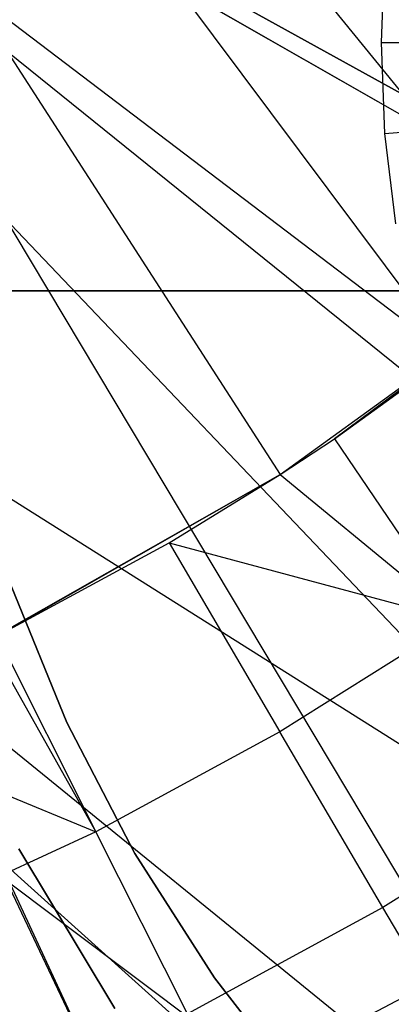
# Model space of a CAD drawing. Extents: x -390 to 397, y -401 to 400.
# Tile 48 of 192: x -236.32 to -235.2, y -305.16 to -302.19. Entities that reach past the tile are written whole.
import ezdxf

# ---------------------------------------------------------------- set-up
doc = ezdxf.new("R2010")
doc.units = 0
doc.header["$LTSCALE"] = 25.4
doc.layers.get('0').update_dxf_attribs({"linetype": 'CONTINUOUS'})

# ---------------------------------------------------------------- blocks, each defined once
blk = doc.blocks.new('FOURTY_ROUND_VII_ZWIS_STL')
at = {"color": 0}
for p, q in [((-234.6113, -302.7194, -935.8443), (-238.4425, -300.6013, -935.6782)), ((-234.3779, -302.9295, -935.8397), (-238.4425, -300.6013, -935.6782)), ((-234.6113, -302.7194, -935.8443), (-238.4425, -300.6013, -935.6782)), ((-234.3779, -302.9295, -935.8397), (-238.4425, -300.6013, -935.6782)), ((-228.7468, -308.4295, -935.584), (-238.4425, -300.6013, -935.6782)), ((-228.7468, -308.4295, -935.584), (-238.4425, -300.6013, -935.6782)), ((-229.7357, -309.7628, -933.034), (-238.4425, -300.6013, -934.1055)), ((-238.4425, -300.6013, -934.1055), (-234.6113, -302.7194, -934.3101)), ((-228.5315, -308.1392, -934.1234), (-238.4425, -300.6013, -934.1055)), ((-229.7357, -309.7628, -933.034), (-238.4425, -300.6013, -934.1055)), ((-228.5315, -308.1392, -934.1234), (-238.4425, -300.6013, -934.1055)), ((-234.3789, -302.9287, -934.3045), (-238.4425, -300.6013, -934.1055)), ((-234.3789, -302.9287, -934.3045), (-238.4425, -300.6013, -934.1055)), ((-238.4425, -300.6013, -934.1055), (-234.6113, -302.7194, -934.3101)), ((-241.5033, -300.927, -932.8784), (-229.7357, -309.7628, -933.034)), ((-241.5033, -300.927, -932.8784), (-229.7357, -309.7628, -933.034)), ((-236.3152, -300.9967, -953.55), (-234.712, -302.9683, -957.4595)), ((-236.3152, -300.9967, -953.55), (-234.712, -302.9683, -957.4595)), ((-228.7468, -308.4295, -935.584), (-240.4761, -301.0336, -935.0414)), ((-228.7468, -308.4295, -935.584), (-240.4761, -301.0336, -935.0414)), ((-230.1584, -310.3327, -934.3766), (-240.4761, -301.0336, -935.0414)), ((-230.1584, -310.3327, -934.3766), (-240.4761, -301.0336, -935.0414)), ((-240.4761, -301.0336, -933.2985), (-229.7357, -309.7628, -933.034)), ((-240.4761, -301.0336, -933.2985), (-229.7357, -309.7628, -933.034)), ((-236.9091, -301.4275, -953.55), (-235.5325, -303.5635, -957.4595)), ((-236.9091, -301.4275, -953.55), (-235.5325, -303.5635, -957.4595)), ((-236.0304, -301.8409, -952), (-234.0865, -304.4455, -957)), ((-236.0304, -301.8409, -952), (-234.0865, -304.4455, -957)), ((-235.2266, -302.2586), (-235.2158, -301.984)), ((-235.2266, -302.2586), (-235.2158, -301.984)), ((-236.6722, -302.2703, -952), (-235.0065, -305.061, -957)), ((-236.6722, -302.2703, -952), (-235.0065, -305.061, -957)), ((-235.2158, -302.5332), (-235.2266, -302.2586)), ((-235.2266, -302.2586), (-234.2266, -302.2586, -1)), ((-235.2266, -302.2586), (-234.2266, -302.2586, -1)), ((-235.2158, -302.5332), (-235.2266, -302.2586)), ((-235.2158, -302.5332), (-234.2189, -302.4548, -1)), ((-235.2158, -302.5332), (-234.2189, -302.4548, -1)), ((-235.1835, -302.8061), (-235.2158, -302.5332)), ((-235.1835, -302.8061), (-235.2158, -302.5332)), ((-235.5325, -303.5635, -957.4595), (-234.712, -302.9683, -957.4595)), ((-235.5325, -303.5635, -957.4595), (-234.712, -302.9683, -957.4595)), ((-234.712, -302.9683, -957.4595), (-235.3684, -303.4553, -970.5261)), ((-234.712, -302.9683, -957.4595), (-235.3684, -303.4553, -970.5261)), ((-237.6796, -303.0086, -31.0477), (-233.5807, -303.0086, -31.0477)), ((-233.5807, -303.0086, -30.0477), (-237.6796, -303.0086, -30.0477)), ((-237.6796, -303.0086, -31.0477), (-233.5807, -303.0086, -31.0477)), ((-233.5807, -303.0086, -30.0477), (-237.6796, -303.0086, -30.0477)), ((-237.1593, -303.0552, -952.718), (-235.9848, -305.5786, -957)), ((-237.1593, -303.0552, -952.718), (-235.9848, -305.5786, -957)), ((-237.1564, -303.1126, -952.8), (-235.9848, -305.5786, -957)), ((-237.1564, -303.1126, -952.8), (-235.9848, -305.5786, -957)), ((-235.3684, -303.4553, -970.5261), (-234.8904, -303.1098, -970.5261)), ((-235.3684, -303.4553, -970.5261), (-234.8904, -303.1098, -970.5261)), ((-235.5325, -303.5635, -970.5261), (-235.3684, -303.4553, -970.5261)), ((-235.5325, -303.5635, -957.4595), (-235.3684, -303.4553, -970.5261)), ((-235.5325, -303.5635, -970.5261), (-235.3684, -303.4553, -970.5261)), ((-235.5325, -303.5635, -957.4595), (-235.3684, -303.4553, -970.5261)), ((-235.3684, -303.4553, -970.5261), (-234.9977, -304.0042, -971.8167)), ((-235.3684, -303.4553, -970.5261), (-234.9977, -304.0042, -971.8167)), ((-236.4135, -304.0648, -957.4595), (-235.5325, -303.5635, -957.4595)), ((-236.4135, -304.0648, -957.4595), (-235.5325, -303.5635, -957.4595)), ((-236.3857, -304.0509, -970.5261), (-235.5325, -303.5635, -957.4595)), ((-236.3857, -304.0509, -970.5261), (-235.5325, -303.5635, -957.4595)), ((-235.8675, -303.7694, -970.5261), (-235.5325, -303.5635, -970.5261)), ((-235.8675, -303.7694, -970.5261), (-235.5325, -303.5635, -970.5261)), ((-235.8675, -303.7694, -970.5261), (-235.5325, -303.5635, -957.4595)), ((-235.8675, -303.7694, -970.5261), (-235.5325, -303.5635, -957.4595)), ((-235.5325, -303.5635, -970.5261), (-234.9977, -304.0042, -971.8167)), ((-235.5325, -303.5635, -970.5261), (-234.9977, -304.0042, -971.8167)), ((-235.5325, -303.5635, -970.5261), (-235.5325, -303.5635, -957.4595)), ((-235.5325, -303.5635, -970.5261), (-235.5325, -303.5635, -957.4595)), ((-236.3857, -304.0509, -970.5261), (-235.8675, -303.7694, -970.5261)), ((-236.3857, -304.0509, -970.5261), (-235.8675, -303.7694, -970.5261)), ((-235.8675, -303.7694, -970.5261), (-235.5328, -304.341, -971.8167)), ((-235.8675, -303.7694, -970.5261), (-235.5328, -304.341, -971.8167)), ((-235.8675, -303.7694, -970.5261), (-234.9977, -304.0042, -971.8167)), ((-235.8675, -303.7694, -970.5261), (-234.9977, -304.0042, -971.8167)), ((-236.1754, -304.3126, -29.0477), (-236.3437, -303.8995, -29.0477)), ((-236.3437, -303.8995, -13.7477), (-236.1754, -304.3126, -13.7477)), ((-236.3437, -303.8995, -13.7477), (-236.1754, -304.3126, -13.7477)), ((-236.1754, -304.3126, -29.0477), (-236.3437, -303.8995, -29.0477)), ((-234.9977, -304.0042, -971.8167), (-235.5328, -304.341, -971.8167)), ((-234.9977, -304.0042, -971.8167), (-235.5328, -304.341, -971.8167)), ((-236.3857, -304.0509, -970.5261), (-236.0883, -304.6428, -971.8167)), ((-236.3857, -304.0509, -970.5261), (-236.0883, -304.6428, -971.8167)), ((-236.4135, -304.0648, -970.5261), (-236.0883, -304.6428, -971.8167)), ((-236.4135, -304.0648, -970.5261), (-236.0883, -304.6428, -971.8167)), ((-236.9209, -304.2987, -970.5261), (-236.0883, -304.6428, -971.8167)), ((-236.9209, -304.2987, -970.5261), (-236.0883, -304.6428, -971.8167)), ((-235.9702, -304.7086, -29.0477), (-236.1754, -304.3126, -29.0477)), ((-236.1754, -304.3126, -13.7477), (-235.9702, -304.7086, -13.7477)), ((-236.1754, -304.3126, -13.7477), (-235.9702, -304.7086, -13.7477)), ((-236.1754, -304.3126, -13.7477), (-236.1754, -304.3126, -29.0477)), ((-235.9702, -304.7086, -29.0477), (-236.1754, -304.3126, -29.0477)), ((-236.1754, -304.3126, -13.7477), (-236.1754, -304.3126, -29.0477)), ((-235.5328, -304.341, -971.8167), (-236.0883, -304.6428, -971.8167)), ((-235.5328, -304.341, -971.8167), (-236.0883, -304.6428, -971.8167)), ((-235.2219, -304.8719, -973.1305), (-235.5328, -304.341, -971.8167)), ((-235.2219, -304.8719, -973.1305), (-235.5328, -304.341, -971.8167)), ((-234.6535, -304.5141, -973.1305), (-235.2219, -304.8719, -973.1305)), ((-234.6535, -304.5141, -973.1305), (-235.2219, -304.8719, -973.1305)), ((-236.0883, -304.6428, -971.8167), (-236.662, -304.9084, -971.8167)), ((-236.0883, -304.6428, -971.8167), (-236.662, -304.9084, -971.8167)), ((-235.8121, -305.1925, -973.1305), (-236.0883, -304.6428, -971.8167)), ((-235.8121, -305.1925, -973.1305), (-236.0883, -304.6428, -971.8167)), ((-236.3209, -304.6943, -2.2), (-236.0306, -305.1768, -2.2)), ((-236.0306, -305.1768, -29), (-236.3209, -304.6943, -29)), ((-236.3209, -304.6943, -2.2), (-236.0306, -305.1768, -2.2)), ((-236.0306, -305.1768, -29), (-236.3209, -304.6943, -29)), ((-235.7298, -305.0844, -29.0477), (-235.9702, -304.7086, -29.0477)), ((-235.9702, -304.7086, -13.7477), (-235.7298, -305.0844, -13.7477)), ((-235.9702, -304.7086, -13.7477), (-235.7298, -305.0844, -13.7477)), ((-235.9702, -304.7086, -13.7477), (-235.9702, -304.7086, -29.0477)), ((-235.7298, -305.0844, -29.0477), (-235.9702, -304.7086, -29.0477)), ((-235.9702, -304.7086, -13.7477), (-235.9702, -304.7086, -29.0477)), ((-235.2219, -304.8719, -973.1305), (-235.8121, -305.1925, -973.1305)), ((-235.2219, -304.8719, -973.1305), (-235.8121, -305.1925, -973.1305)), ((-234.9353, -305.3613, -974.4657), (-235.2219, -304.8719, -973.1305)), ((-234.9353, -305.3613, -974.4657), (-235.2219, -304.8719, -973.1305)), ((-235.0065, -305.061, -957), (-235.9848, -305.5786, -957)), ((-235.0065, -305.061, -957), (-235.9848, -305.5786, -957)), ((-235.4562, -305.4367, -29.0477), (-235.7298, -305.0844, -29.0477)), ((-235.7298, -305.0844, -13.7477), (-235.4562, -305.4367, -13.7477)), ((-235.7298, -305.0844, -13.7477), (-235.4562, -305.4367, -13.7477)), ((-235.7298, -305.0844, -13.7477), (-235.7298, -305.0844, -29.0477)), ((-235.4562, -305.4367, -29.0477), (-235.7298, -305.0844, -29.0477)), ((-235.7298, -305.0844, -13.7477), (-235.7298, -305.0844, -29.0477))]:
    blk.add_line(p, q, dxfattribs=at)

msp = doc.modelspace()

# ---------------------------------------------------------------- block references
at = {"color": 250}
msp.add_blockref('FOURTY_ROUND_VII_ZWIS_STL', (0, 0), dxfattribs=at)

doc.saveas('drawing.dxf')
